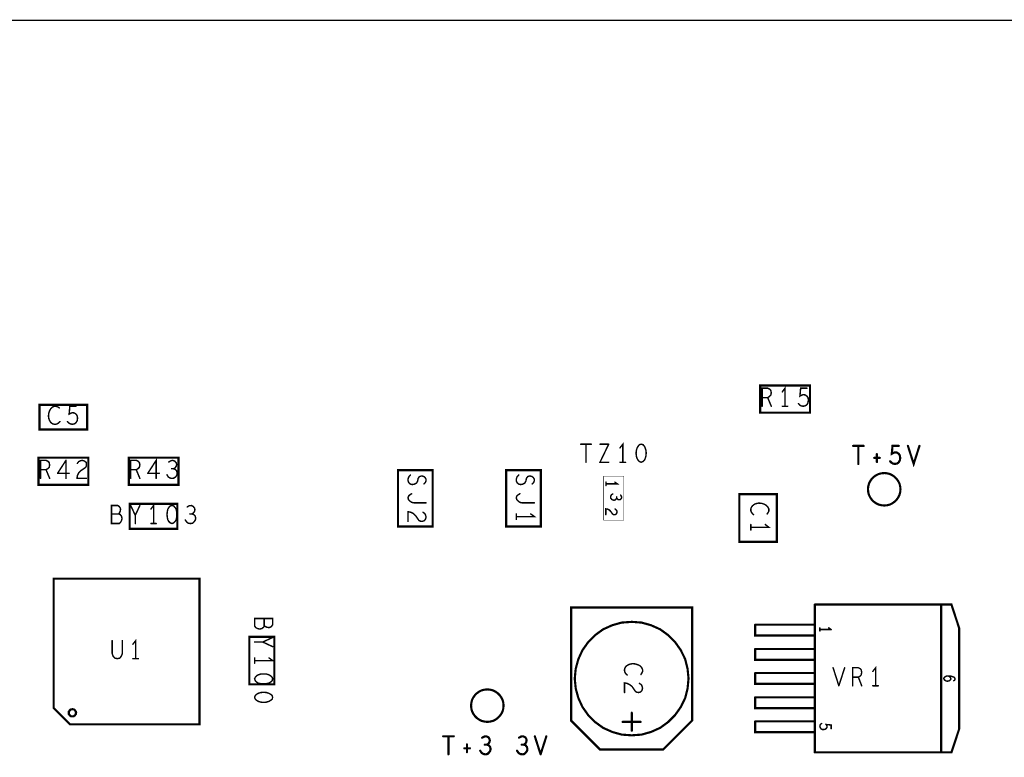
# Model space of a CAD drawing. Extents: x 17.4 to 50.4, y 21.5 to 42.5.
# Tile 33 of 35: x 37.7 to 41.8, y 34.1 to 37.2. Entities that reach past the tile are written whole.
import ezdxf

# ---------------------------------------------------------------- set-up
doc = ezdxf.new("R2010")
doc.units = 0
doc.layers.add('1', color=2, linetype='CONTINUOUS')

msp = doc.modelspace()

# ---------------------------------------------------------------- linework, layer by layer
at = {"layer": '1'}
for points, const_width in [([(20.637, 27.522), (20.547, 27.612), (20.547, 37.107), (20.637, 37.197), (45.867, 37.197)], 0.006), ([(40.998, 35.565), (40.998, 35.678), (40.791, 35.678), (40.791, 35.565), (40.998, 35.565)], 0.009), ([(40.799, 35.592), (40.799, 35.667), (40.822, 35.667), (40.83, 35.663), (40.835, 35.658), (40.837, 35.648), (40.835, 35.638), (40.829, 35.632), (40.822, 35.628), (40.837, 35.592)], 0.006), ([(40.883, 35.652), (40.894, 35.667), (40.894, 35.592)], 0.006), ([(40.971, 35.592), (40.979, 35.594), (40.986, 35.599), (40.99, 35.608), (40.991, 35.618), (40.99, 35.628), (40.985, 35.634), (40.978, 35.639), (40.971, 35.64), (40.965, 35.639), (40.956, 35.634), (40.959, 35.667), (40.985, 35.667)], 0.006), ([(40.822, 35.628), (40.799, 35.628)], 0.006), ([(37.993, 35.495), (37.993, 35.598), (37.795, 35.598), (37.795, 35.495), (37.993, 35.495)], 0.009), ([(37.856, 35.517), (37.849, 35.519), (37.842, 35.524), (37.837, 35.532), (37.834, 35.539), (37.832, 35.55), (37.833, 35.562), (37.837, 35.574), (37.842, 35.582), (37.848, 35.588), (37.857, 35.592), (37.864, 35.592), (37.871, 35.589), (37.877, 35.585)], 0.006), ([(37.932, 35.517), (37.941, 35.519), (37.947, 35.524), (37.952, 35.533), (37.953, 35.543), (37.951, 35.553), (37.947, 35.559), (37.94, 35.564), (37.933, 35.565), (37.927, 35.564), (37.918, 35.559), (37.921, 35.592), (37.947, 35.592)], 0.006), ([(40.883, 35.592), (40.905, 35.592)], 0.006), ([(40.95, 35.603), (40.955, 35.597), (40.962, 35.593), (40.971, 35.592)], 0.006), ([(37.856, 35.517), (37.862, 35.517), (37.869, 35.519), (37.875, 35.523), (37.88, 35.528)], 0.006), ([(37.911, 35.528), (37.917, 35.522), (37.924, 35.518), (37.932, 35.517)], 0.006), ([(40.089, 35.434), (40.045, 35.434)], 0.006), ([(40.067, 35.434), (40.067, 35.359)], 0.006), ([(40.161, 35.434), (40.125, 35.359), (40.161, 35.359)], 0.006), ([(40.161, 35.434), (40.125, 35.434)], 0.006), ([(40.22, 35.359), (40.22, 35.434), (40.208, 35.419)], 0.006), ([(40.276, 35.385), (40.275, 35.397), (40.276, 35.408), (40.279, 35.418), (40.283, 35.425), (40.289, 35.432), (40.296, 35.434)], 0.006), ([(40.313, 35.418), (40.31, 35.425), (40.304, 35.432), (40.296, 35.434)], 0.006), ([(40.313, 35.418), (40.316, 35.408), (40.317, 35.397), (40.316, 35.385), (40.313, 35.375), (40.31, 35.368), (40.304, 35.362)], 0.006), ([(41.177, 35.427), (41.221, 35.427)], 0.009), ([(41.199, 35.352), (41.199, 35.427)], 0.009), ([(41.331, 35.363), (41.337, 35.357), (41.344, 35.353), (41.352, 35.352), (41.361, 35.354), (41.367, 35.359), (41.372, 35.368), (41.373, 35.378), (41.371, 35.388), (41.367, 35.394), (41.36, 35.399), (41.353, 35.4), (41.347, 35.399), (41.338, 35.394), (41.341, 35.427), (41.367, 35.427)], 0.009), ([(41.405, 35.427), (41.429, 35.352), (41.453, 35.427)], 0.009), ([(37.998, 35.265), (37.998, 35.378), (37.791, 35.378), (37.791, 35.265), (37.998, 35.265)], 0.009), ([(37.799, 35.292), (37.799, 35.367)], 0.006), ([(37.822, 35.367), (37.799, 35.367)], 0.006), ([(37.822, 35.367), (37.83, 35.363), (37.835, 35.358), (37.837, 35.348), (37.835, 35.338), (37.829, 35.332), (37.822, 35.328), (37.837, 35.292)], 0.006), ([(37.87, 35.313), (37.905, 35.367)], 0.006), ([(37.905, 35.367), (37.905, 35.292)], 0.006), ([(37.952, 35.354), (37.958, 35.362), (37.965, 35.365), (37.972, 35.367), (37.982, 35.364), (37.989, 35.358), (37.99, 35.35)], 0.006), ([(38.373, 35.265), (38.373, 35.378), (38.166, 35.378), (38.166, 35.265), (38.373, 35.265)], 0.009), ([(38.174, 35.292), (38.174, 35.367), (38.197, 35.367), (38.205, 35.363), (38.21, 35.358), (38.212, 35.348), (38.21, 35.338), (38.204, 35.332), (38.197, 35.328), (38.212, 35.292)], 0.006), ([(38.245, 35.313), (38.28, 35.367), (38.28, 35.292)], 0.006), ([(38.325, 35.307), (38.33, 35.298), (38.338, 35.293), (38.346, 35.292), (38.354, 35.293), (38.362, 35.299), (38.366, 35.307), (38.367, 35.314), (38.365, 35.323), (38.359, 35.329), (38.352, 35.332), (38.358, 35.335), (38.363, 35.342), (38.365, 35.349), (38.363, 35.357), (38.358, 35.363), (38.349, 35.367), (38.341, 35.365), (38.332, 35.36)], 0.006), ([(40.276, 35.385), (40.279, 35.375), (40.283, 35.368), (40.289, 35.362), (40.296, 35.359), (40.304, 35.362)], 0.006), ([(41.265, 35.377), (41.288, 35.377)], 0.009), ([(41.276, 35.393), (41.276, 35.36)], 0.009), ([(37.822, 35.328), (37.799, 35.328)], 0.006), ([(37.986, 35.337), (37.967, 35.324), (37.958, 35.315), (37.952, 35.303), (37.951, 35.292), (37.99, 35.292)], 0.006), ([(37.99, 35.35), (37.99, 35.343), (37.986, 35.337)], 0.006), ([(38.197, 35.328), (38.174, 35.328)], 0.006), ([(38.344, 35.332), (38.352, 35.332)], 0.006), ([(39.429, 35.092), (39.429, 35.326), (39.285, 35.326), (39.285, 35.092), (39.429, 35.092)], 0.009), ([(39.879, 35.092), (39.879, 35.326), (39.735, 35.326), (39.735, 35.092), (39.879, 35.092)], 0.009), ([(40.208, 35.359), (40.231, 35.359)], 0.006), ([(37.87, 35.313), (37.918, 35.313)], 0.006), ([(38.293, 35.313), (38.245, 35.313)], 0.006), ([(39.345, 35.266), (39.337, 35.268), (39.33, 35.274), (39.327, 35.282), (39.327, 35.289), (39.33, 35.298), (39.337, 35.306)], 0.006), ([(39.345, 35.266), (39.354, 35.268), (39.362, 35.272), (39.367, 35.281), (39.369, 35.292), (39.374, 35.299), (39.383, 35.302), (39.392, 35.3), (39.398, 35.295), (39.402, 35.288), (39.402, 35.282), (39.399, 35.275), (39.393, 35.269)], 0.006), ([(39.795, 35.266), (39.787, 35.268), (39.78, 35.274), (39.777, 35.282), (39.777, 35.289), (39.78, 35.298), (39.787, 35.306)], 0.006), ([(39.795, 35.266), (39.804, 35.268), (39.812, 35.272), (39.817, 35.281), (39.819, 35.292), (39.824, 35.299), (39.833, 35.302), (39.842, 35.3), (39.848, 35.295), (39.852, 35.288), (39.852, 35.282)], 0.006), ([(39.852, 35.282), (39.849, 35.275)], 0.006), ([(40.14, 35.118), (40.224, 35.118), (40.224, 35.301), (40.14, 35.301), (40.14, 35.118)], 0.002), ([(41.239, 35.247), (41.24, 35.258), (41.243, 35.27), (41.248, 35.28), (41.255, 35.29), (41.263, 35.298), (41.273, 35.305), (41.283, 35.31), (41.295, 35.313), (41.307, 35.314), (41.318, 35.313), (41.33, 35.31), (41.34, 35.305), (41.35, 35.298), (41.358, 35.29), (41.365, 35.28), (41.37, 35.27), (41.373, 35.258), (41.374, 35.247), (41.373, 35.235), (41.37, 35.223), (41.365, 35.213), (41.358, 35.203), (41.35, 35.195), (41.34, 35.188), (41.33, 35.183), (41.318, 35.18), (41.307, 35.179), (41.295, 35.18), (41.283, 35.183), (41.273, 35.188), (41.263, 35.195), (41.255, 35.203), (41.248, 35.213), (41.243, 35.223), (41.24, 35.235), (41.239, 35.247)], 0.009), ([(39.849, 35.275), (39.843, 35.269)], 0.006), ([(40.15, 35.262), (40.15, 35.276)], 0.006), ([(40.15, 35.269), (40.197, 35.269), (40.187, 35.276)], 0.006), ([(39.342, 35.192), (39.334, 35.198), (39.329, 35.203), (39.327, 35.211), (39.329, 35.218), (39.334, 35.223), (39.342, 35.228)], 0.006), ([(39.792, 35.192), (39.784, 35.198), (39.779, 35.203), (39.777, 35.211), (39.779, 35.218), (39.784, 35.223), (39.792, 35.228)], 0.006), ([(40.178, 35.202), (40.173, 35.205), (40.17, 35.209), (40.169, 35.214), (40.17, 35.219), (40.173, 35.224), (40.178, 35.227)], 0.006), ([(40.178, 35.202), (40.183, 35.201), (40.188, 35.202), (40.192, 35.206), (40.194, 35.21), (40.196, 35.207), (40.2, 35.204), (40.204, 35.203), (40.209, 35.204), (40.213, 35.207), (40.215, 35.212), (40.214, 35.217), (40.211, 35.222)], 0.006), ([(40.194, 35.215), (40.194, 35.21)], 0.006), ([(40.86, 35.226), (40.86, 35.028), (40.704, 35.028), (40.704, 35.226), (40.86, 35.226)], 0.009), ([(38.13, 35.17), (38.132, 35.163), (38.13, 35.154), (38.127, 35.148), (38.124, 35.144), (38.13, 35.142), (38.136, 35.134), (38.138, 35.125), (38.136, 35.117), (38.132, 35.109), (38.126, 35.104), (38.094, 35.104), (38.094, 35.179), (38.12, 35.179), (38.126, 35.175), (38.13, 35.17)], 0.006), ([(38.368, 35.082), (38.368, 35.186), (38.17, 35.186), (38.17, 35.082), (38.368, 35.082)], 0.009), ([(38.193, 35.138), (38.174, 35.179)], 0.006), ([(38.212, 35.179), (38.193, 35.138), (38.193, 35.104)], 0.006), ([(38.269, 35.104), (38.269, 35.179), (38.258, 35.164)], 0.006), ([(38.365, 35.13), (38.366, 35.142), (38.365, 35.153), (38.363, 35.163), (38.359, 35.17), (38.353, 35.177), (38.346, 35.179), (38.338, 35.177), (38.332, 35.17), (38.328, 35.163), (38.326, 35.153), (38.325, 35.142), (38.326, 35.13), (38.328, 35.12), (38.332, 35.113), (38.338, 35.107), (38.346, 35.104), (38.353, 35.107), (38.359, 35.113), (38.363, 35.12), (38.365, 35.13)], 0.006), ([(38.434, 35.148), (38.439, 35.154), (38.441, 35.162), (38.439, 35.169), (38.434, 35.175), (38.426, 35.179), (38.417, 35.178), (38.409, 35.173)], 0.006), ([(39.342, 35.192), (39.352, 35.19), (39.402, 35.19)], 0.006), ([(39.792, 35.192), (39.802, 35.19), (39.852, 35.19)], 0.006), ([(40.169, 35.155), (40.164, 35.16), (40.156, 35.164), (40.149, 35.165), (40.149, 35.141)], 0.006), ([(40.186, 35.141), (40.19, 35.142), (40.194, 35.146), (40.196, 35.152), (40.195, 35.156), (40.193, 35.16), (40.188, 35.164)], 0.006), ([(40.82, 35.144), (40.824, 35.15), (40.827, 35.156), (40.827, 35.164), (40.823, 35.172), (40.817, 35.179), (40.809, 35.184), (40.797, 35.188), (40.785, 35.189), (40.774, 35.187), (40.767, 35.184), (40.759, 35.178), (40.754, 35.171), (40.752, 35.165), (40.752, 35.158), (40.754, 35.152), (40.758, 35.146), (40.763, 35.141)], 0.006), ([(38.124, 35.144), (38.094, 35.144)], 0.006), ([(38.438, 35.112), (38.431, 35.105), (38.423, 35.104), (38.414, 35.105), (38.407, 35.11), (38.401, 35.119)], 0.006), ([(38.42, 35.144), (38.429, 35.144), (38.434, 35.148)], 0.006), ([(38.438, 35.112), (38.443, 35.119), (38.444, 35.127), (38.442, 35.135), (38.435, 35.142), (38.429, 35.144)], 0.006), ([(39.359, 35.136), (39.35, 35.145), (39.338, 35.151), (39.327, 35.153), (39.327, 35.113)], 0.006), ([(39.359, 35.136), (39.372, 35.117), (39.378, 35.114), (39.385, 35.113)], 0.006), ([(39.385, 35.113), (39.393, 35.115), (39.399, 35.121), (39.402, 35.131), (39.4, 35.138), (39.397, 35.145), (39.389, 35.151)], 0.006), ([(39.837, 35.144), (39.852, 35.133), (39.777, 35.133)], 0.006), ([(39.777, 35.144), (39.777, 35.121)], 0.006), ([(40.169, 35.155), (40.177, 35.144), (40.181, 35.141), (40.186, 35.141)], 0.006), ([(38.28, 35.104), (38.258, 35.104)], 0.006), ([(40.752, 35.077), (40.752, 35.1)], 0.006), ([(40.752, 35.088), (40.827, 35.088), (40.812, 35.1)], 0.006), ([(38.46, 34.269), (37.921, 34.269), (37.854, 34.336), (37.854, 34.875), (38.46, 34.875), (38.46, 34.269)], 0.009), ([(40.508, 34.284), (40.508, 34.755), (40.005, 34.755), (40.005, 34.284), (40.125, 34.164), (40.388, 34.164), (40.508, 34.284)], 0.009), ([(41.618, 34.669), (41.586, 34.767), (41.543, 34.767), (41.018, 34.767)], 0.009), ([(41.018, 34.152), (41.018, 34.767)], 0.009), ([(41.543, 34.767), (41.543, 34.152), (41.586, 34.152), (41.618, 34.249), (41.618, 34.669)], 0.009), ([(38.755, 34.673), (38.76, 34.677), (38.764, 34.683), (38.764, 34.709), (38.689, 34.709), (38.689, 34.678), (38.694, 34.671), (38.702, 34.667), (38.71, 34.665), (38.719, 34.667), (38.727, 34.673), (38.729, 34.679), (38.733, 34.676), (38.739, 34.673), (38.748, 34.671), (38.755, 34.673)], 0.006), ([(38.729, 34.679), (38.729, 34.709)], 0.006), ([(40.02, 34.459), (40.024, 34.5), (40.035, 34.54), (40.052, 34.577), (40.076, 34.611), (40.105, 34.64), (40.138, 34.664), (40.176, 34.681), (40.215, 34.692), (40.257, 34.695), (40.298, 34.692), (40.337, 34.681), (40.375, 34.664), (40.408, 34.64), (40.437, 34.611), (40.461, 34.577), (40.479, 34.54), (40.489, 34.5), (40.493, 34.459), (40.489, 34.418), (40.479, 34.378), (40.461, 34.341), (40.437, 34.307), (40.408, 34.278), (40.375, 34.254), (40.337, 34.237), (40.298, 34.226), (40.257, 34.223), (40.215, 34.226), (40.176, 34.237), (40.138, 34.254), (40.105, 34.278), (40.076, 34.307), (40.052, 34.341), (40.035, 34.378), (40.024, 34.418), (40.02, 34.459)], 0.009), ([(41.018, 34.683), (40.77, 34.683)], 0.009), ([(40.77, 34.683), (40.77, 34.638), (41.018, 34.638)], 0.009), ([(41.018, 34.683), (41.018, 34.638)], 0.009), ([(41.039, 34.657), (41.039, 34.67)], 0.006), ([(41.086, 34.663), (41.076, 34.67)], 0.006), ([(38.667, 34.435), (38.667, 34.633), (38.771, 34.633), (38.771, 34.435), (38.667, 34.435)], 0.009), ([(38.764, 34.592), (38.723, 34.611), (38.764, 34.63)], 0.006), ([(41.086, 34.663), (41.039, 34.663)], 0.006), ([(38.097, 34.617), (38.097, 34.563), (38.101, 34.552), (38.109, 34.544), (38.118, 34.542), (38.128, 34.544), (38.135, 34.552), (38.139, 34.563), (38.139, 34.617)], 0.006), ([(38.183, 34.602), (38.195, 34.617), (38.195, 34.542)], 0.006), ([(38.723, 34.611), (38.689, 34.611)], 0.006), ([(38.689, 34.523), (38.689, 34.545)], 0.006), ([(38.689, 34.534), (38.764, 34.534), (38.749, 34.545)], 0.006), ([(40.77, 34.582), (41.018, 34.582), (41.018, 34.537)], 0.009), ([(41.018, 34.537), (40.77, 34.537), (40.77, 34.582)], 0.009), ([(38.183, 34.542), (38.206, 34.542)], 0.006), ([(40.298, 34.505), (40.292, 34.512), (40.284, 34.516), (40.272, 34.52), (40.26, 34.521), (40.249, 34.519), (40.242, 34.516), (40.234, 34.511), (40.229, 34.504), (40.227, 34.497), (40.227, 34.491), (40.229, 34.484), (40.233, 34.478), (40.238, 34.474)], 0.006), ([(40.302, 34.489), (40.302, 34.496), (40.298, 34.505)], 0.006), ([(41.118, 34.429), (41.094, 34.504)], 0.006), ([(41.142, 34.504), (41.118, 34.429)], 0.006), ([(41.175, 34.429), (41.175, 34.504), (41.199, 34.504), (41.207, 34.5), (41.211, 34.495), (41.213, 34.485), (41.211, 34.475), (41.206, 34.469), (41.199, 34.465), (41.213, 34.429)], 0.006), ([(41.259, 34.489), (41.271, 34.504), (41.271, 34.429)], 0.006), ([(38.692, 34.465), (38.689, 34.458), (38.692, 34.45)], 0.006), ([(38.738, 34.438), (38.748, 34.44), (38.755, 34.444), (38.762, 34.45), (38.764, 34.458), (38.762, 34.465), (38.755, 34.471), (38.748, 34.475), (38.738, 34.478), (38.727, 34.478), (38.715, 34.478), (38.705, 34.475), (38.698, 34.471), (38.692, 34.465)], 0.006), ([(40.295, 34.476), (40.299, 34.482), (40.302, 34.489)], 0.006), ([(41.018, 34.482), (40.77, 34.482)], 0.009), ([(40.77, 34.482), (40.77, 34.437), (41.018, 34.437)], 0.009), ([(41.018, 34.482), (41.018, 34.437)], 0.009), ([(41.199, 34.465), (41.175, 34.465)], 0.006), ([(41.599, 34.452), (41.601, 34.456), (41.6, 34.461), (41.596, 34.465), (41.591, 34.467), (41.585, 34.469), (41.575, 34.47), (41.567, 34.47), (41.56, 34.467), (41.556, 34.463), (41.554, 34.459), (41.556, 34.455), (41.56, 34.451), (41.564, 34.449), (41.569, 34.448), (41.574, 34.449), (41.579, 34.451), (41.582, 34.454), (41.584, 34.458), (41.582, 34.463), (41.579, 34.466), (41.573, 34.47)], 0.006), ([(38.692, 34.45), (38.698, 34.444), (38.705, 34.44), (38.715, 34.438), (38.727, 34.437), (38.738, 34.438)], 0.006), ([(40.285, 34.401), (40.278, 34.402), (40.272, 34.406), (40.259, 34.425), (40.25, 34.433), (40.238, 34.439), (40.227, 34.441), (40.227, 34.401)], 0.006), ([(40.289, 34.439), (40.297, 34.433), (40.3, 34.427)], 0.006), ([(40.299, 34.409), (40.302, 34.419), (40.3, 34.427)], 0.006), ([(41.259, 34.429), (41.282, 34.429)], 0.006), ([(41.595, 34.45), (41.599, 34.452)], 0.006), ([(38.748, 34.364), (38.755, 34.368), (38.762, 34.373), (38.764, 34.381), (38.762, 34.389), (38.755, 34.394), (38.748, 34.398), (38.738, 34.401), (38.727, 34.402), (38.715, 34.401), (38.705, 34.398), (38.698, 34.394), (38.692, 34.389), (38.689, 34.381)], 0.006), ([(38.689, 34.381), (38.692, 34.373)], 0.006), ([(39.589, 34.347), (39.59, 34.358), (39.593, 34.37), (39.598, 34.38), (39.605, 34.39), (39.613, 34.398), (39.623, 34.405), (39.633, 34.41), (39.645, 34.413), (39.657, 34.414), (39.668, 34.413), (39.68, 34.41), (39.69, 34.405), (39.7, 34.398), (39.708, 34.39), (39.715, 34.38), (39.72, 34.37), (39.723, 34.358), (39.724, 34.347), (39.723, 34.335), (39.72, 34.323), (39.715, 34.313), (39.708, 34.303), (39.7, 34.295), (39.69, 34.288), (39.68, 34.283), (39.668, 34.28), (39.657, 34.279), (39.645, 34.28), (39.633, 34.283), (39.623, 34.288), (39.613, 34.295), (39.605, 34.303), (39.598, 34.313), (39.593, 34.323), (39.59, 34.335), (39.589, 34.347)], 0.009), ([(40.285, 34.401), (40.293, 34.403), (40.299, 34.409)], 0.006), ([(40.77, 34.381), (41.018, 34.381), (41.018, 34.336)], 0.009), ([(41.018, 34.336), (40.77, 34.336), (40.77, 34.381)], 0.009), ([(38.692, 34.373), (38.698, 34.368), (38.705, 34.364), (38.715, 34.361), (38.727, 34.36), (38.738, 34.361), (38.748, 34.364)], 0.006), ([(37.917, 34.317), (37.917, 34.319), (37.917, 34.322), (37.919, 34.324), (37.92, 34.326), (37.922, 34.328), (37.924, 34.33), (37.926, 34.331), (37.929, 34.331), (37.932, 34.332), (37.934, 34.331), (37.937, 34.331), (37.939, 34.33), (37.941, 34.328), (37.943, 34.326), (37.944, 34.324), (37.946, 34.322), (37.946, 34.319), (37.947, 34.317), (37.946, 34.314), (37.946, 34.311), (37.944, 34.309), (37.943, 34.307), (37.941, 34.305), (37.939, 34.304), (37.937, 34.302), (37.934, 34.302), (37.932, 34.302), (37.929, 34.302), (37.926, 34.302), (37.924, 34.304), (37.922, 34.305), (37.92, 34.307), (37.919, 34.309), (37.917, 34.311), (37.917, 34.314), (37.917, 34.317)], 0.009), ([(40.257, 34.242), (40.257, 34.317)], 0.009), ([(40.294, 34.279), (40.219, 34.279)], 0.009), ([(41.018, 34.281), (40.77, 34.281)], 0.009), ([(40.77, 34.281), (40.77, 34.236), (41.018, 34.236)], 0.009), ([(41.018, 34.281), (41.018, 34.236)], 0.009), ([(41.055, 34.247), (41.049, 34.247), (41.044, 34.25), (41.041, 34.254), (41.039, 34.26), (41.04, 34.265), (41.042, 34.269), (41.046, 34.272)], 0.006), ([(41.055, 34.247), (41.061, 34.248), (41.065, 34.251), (41.068, 34.255), (41.069, 34.259), (41.068, 34.263), (41.065, 34.268), (41.086, 34.266), (41.086, 34.251)], 0.006), ([(39.473, 34.219), (39.517, 34.219)], 0.009), ([(39.495, 34.144), (39.495, 34.219)], 0.009), ([(39.644, 34.218), (39.652, 34.219), (39.661, 34.215), (39.665, 34.209), (39.667, 34.202), (39.665, 34.194), (39.661, 34.188), (39.655, 34.184), (39.662, 34.182), (39.668, 34.175), (39.67, 34.167), (39.669, 34.159), (39.664, 34.152), (39.657, 34.145), (39.649, 34.144), (39.641, 34.145), (39.633, 34.15), (39.627, 34.159)], 0.009), ([(39.635, 34.213), (39.644, 34.218)], 0.009), ([(39.814, 34.215), (39.805, 34.219), (39.797, 34.218), (39.788, 34.213)], 0.009), ([(39.878, 34.144), (39.854, 34.219)], 0.009), ([(39.902, 34.219), (39.878, 34.144)], 0.009), ([(39.572, 34.185), (39.572, 34.153)], 0.009), ([(39.646, 34.184), (39.655, 34.184)], 0.009), ([(39.786, 34.15), (39.794, 34.145), (39.802, 34.144), (39.81, 34.145), (39.817, 34.152), (39.822, 34.159), (39.823, 34.167), (39.821, 34.175), (39.815, 34.182), (39.808, 34.184), (39.814, 34.188), (39.818, 34.194), (39.82, 34.202)], 0.009), ([(39.808, 34.184), (39.799, 34.184)], 0.009), ([(39.814, 34.215), (39.818, 34.209), (39.82, 34.202)], 0.009), ([(39.584, 34.169), (39.561, 34.169)], 0.009), ([(39.78, 34.159), (39.786, 34.15)], 0.009), ([(41.018, 34.152), (41.543, 34.152)], 0.009)]:
    msp.add_lwpolyline(points, dxfattribs=dict(at, const_width=const_width))
for points, const_width in [([(40.8845, 35.652, 1), (40.8815, 35.652, 1)], 0.003), ([(40.9865, 35.667, 1), (40.9835, 35.667, 1)], 0.003), ([(40.8005, 35.628, 1), (40.7975, 35.628, 1)], 0.003), ([(40.8235, 35.628, 1), (40.8205, 35.628, 1)], 0.003), ([(37.8785, 35.585, 1), (37.8755, 35.585, 1)], 0.003), ([(37.9485, 35.592, 1), (37.9455, 35.592, 1)], 0.003), ([(40.8005, 35.592, 1), (40.7975, 35.592, 1)], 0.003), ([(40.8385, 35.592, 1), (40.8355, 35.592, 1)], 0.003), ([(40.8845, 35.592, 1), (40.8815, 35.592, 1)], 0.003), ([(40.8955, 35.592, 1), (40.8925, 35.592, 1)], 0.003), ([(40.9065, 35.592, 1), (40.9035, 35.592, 1)], 0.003), ([(40.9515, 35.603, 1), (40.9485, 35.603, 1)], 0.003), ([(40.9725, 35.592, 1), (40.9695, 35.592, 1)], 0.003), ([(40.9725, 35.592, 1), (40.9695, 35.592, 1)], 0.003), ([(37.8815, 35.528, 1), (37.8785, 35.528, 1)], 0.003), ([(37.9125, 35.528, 1), (37.9095, 35.528, 1)], 0.003), ([(41.00025, 35.565, 1), (40.99575, 35.565, 1)], 0.0045), ([(41.00025, 35.565, 1), (40.99575, 35.565, 1)], 0.0045), ([(37.8575, 35.517, 1), (37.8545, 35.517, 1)], 0.003), ([(37.8575, 35.517, 1), (37.8545, 35.517, 1)], 0.003), ([(37.9335, 35.517, 1), (37.9305, 35.517, 1)], 0.003), ([(37.9335, 35.517, 1), (37.9305, 35.517, 1)], 0.003), ([(37.99525, 35.495, 1), (37.99075, 35.495, 1)], 0.0045), ([(37.99525, 35.495, 1), (37.99075, 35.495, 1)], 0.0045), ([(40.0465, 35.434, 1), (40.0435, 35.434, 1)], 0.003), ([(40.0685, 35.434, 1), (40.0655, 35.434, 1)], 0.003), ([(40.0905, 35.434, 1), (40.0875, 35.434, 1)], 0.003), ([(40.1265, 35.434, 1), (40.1235, 35.434, 1)], 0.003), ([(40.1625, 35.434, 1), (40.1595, 35.434, 1)], 0.003), ([(40.1625, 35.434, 1), (40.1595, 35.434, 1)], 0.003), ([(40.2095, 35.419, 1), (40.2065, 35.419, 1)], 0.003), ([(40.2975, 35.434, 1), (40.2945, 35.434, 1)], 0.003), ([(40.2975, 35.434, 1), (40.2945, 35.434, 1)], 0.003), ([(40.3145, 35.418, 1), (40.3115, 35.418, 1)], 0.003), ([(40.3145, 35.418, 1), (40.3115, 35.418, 1)], 0.003), ([(41.17925, 35.427, 1), (41.17475, 35.427, 1)], 0.0045), ([(41.20125, 35.427, 1), (41.19675, 35.427, 1)], 0.0045), ([(41.22325, 35.427, 1), (41.21875, 35.427, 1)], 0.0045), ([(41.36925, 35.427, 1), (41.36475, 35.427, 1)], 0.0045), ([(41.40725, 35.427, 1), (41.40275, 35.427, 1)], 0.0045), ([(41.45525, 35.427, 1), (41.45075, 35.427, 1)], 0.0045), ([(37.8005, 35.367, 1), (37.7975, 35.367, 1)], 0.003), ([(37.8005, 35.367, 1), (37.7975, 35.367, 1)], 0.003), ([(37.8235, 35.367, 1), (37.8205, 35.367, 1)], 0.003), ([(37.8235, 35.367, 1), (37.8205, 35.367, 1)], 0.003), ([(37.9065, 35.367, 1), (37.9035, 35.367, 1)], 0.003), ([(37.9065, 35.367, 1), (37.9035, 35.367, 1)], 0.003), ([(40.2775, 35.385, 1), (40.2745, 35.385, 1)], 0.003), ([(40.2775, 35.385, 1), (40.2745, 35.385, 1)], 0.003), ([(41.26725, 35.377, 1), (41.26275, 35.377, 1)], 0.0045), ([(41.27825, 35.393, 1), (41.27375, 35.393, 1)], 0.0045), ([(41.29025, 35.377, 1), (41.28575, 35.377, 1)], 0.0045), ([(41.33325, 35.363, 1), (41.32875, 35.363, 1)], 0.0045), ([(37.8005, 35.328, 1), (37.7975, 35.328, 1)], 0.003), ([(37.8235, 35.328, 1), (37.8205, 35.328, 1)], 0.003), ([(37.9535, 35.354, 1), (37.9505, 35.354, 1)], 0.003), ([(37.9875, 35.337, 1), (37.9845, 35.337, 1)], 0.003), ([(37.9875, 35.337, 1), (37.9845, 35.337, 1)], 0.003), ([(37.9915, 35.35, 1), (37.9885, 35.35, 1)], 0.003), ([(37.9915, 35.35, 1), (37.9885, 35.35, 1)], 0.003), ([(38.1755, 35.328, 1), (38.1725, 35.328, 1)], 0.003), ([(38.1985, 35.328, 1), (38.1955, 35.328, 1)], 0.003), ([(38.3335, 35.36, 1), (38.3305, 35.36, 1)], 0.003), ([(38.3455, 35.332, 1), (38.3425, 35.332, 1)], 0.003), ([(38.3535, 35.332, 1), (38.3505, 35.332, 1)], 0.003), ([(40.0685, 35.359, 1), (40.0655, 35.359, 1)], 0.003), ([(40.1625, 35.359, 1), (40.1595, 35.359, 1)], 0.003), ([(40.2095, 35.359, 1), (40.2065, 35.359, 1)], 0.003), ([(40.2215, 35.359, 1), (40.2185, 35.359, 1)], 0.003), ([(40.2325, 35.359, 1), (40.2295, 35.359, 1)], 0.003), ([(40.3055, 35.362, 1), (40.3025, 35.362, 1)], 0.003), ([(40.3055, 35.362, 1), (40.3025, 35.362, 1)], 0.003), ([(41.20125, 35.352, 1), (41.19675, 35.352, 1)], 0.0045), ([(41.27825, 35.36, 1), (41.27375, 35.36, 1)], 0.0045), ([(37.8005, 35.292, 1), (37.7975, 35.292, 1)], 0.003), ([(37.8385, 35.292, 1), (37.8355, 35.292, 1)], 0.003), ([(37.8715, 35.313, 1), (37.8685, 35.313, 1)], 0.003), ([(37.8715, 35.313, 1), (37.8685, 35.313, 1)], 0.003), ([(37.9065, 35.292, 1), (37.9035, 35.292, 1)], 0.003), ([(37.9195, 35.313, 1), (37.9165, 35.313, 1)], 0.003), ([(37.9915, 35.292, 1), (37.9885, 35.292, 1)], 0.003), ([(38.1755, 35.292, 1), (38.1725, 35.292, 1)], 0.003), ([(38.2135, 35.292, 1), (38.2105, 35.292, 1)], 0.003), ([(38.2465, 35.313, 1), (38.2435, 35.313, 1)], 0.003), ([(38.2465, 35.313, 1), (38.2435, 35.313, 1)], 0.003), ([(38.2815, 35.292, 1), (38.2785, 35.292, 1)], 0.003), ([(38.2945, 35.313, 1), (38.2915, 35.313, 1)], 0.003), ([(38.3265, 35.307, 1), (38.3235, 35.307, 1)], 0.003), ([(39.3385, 35.306, 1), (39.3355, 35.306, 1)], 0.003), ([(39.7885, 35.306, 1), (39.7855, 35.306, 1)], 0.003), ([(39.8535, 35.282, 1), (39.8505, 35.282, 1)], 0.003), ([(39.8535, 35.282, 1), (39.8505, 35.282, 1)], 0.003), ([(38.00025, 35.265, 1), (37.99575, 35.265, 1)], 0.0045), ([(38.00025, 35.265, 1), (37.99575, 35.265, 1)], 0.0045), ([(38.37525, 35.265, 1), (38.37075, 35.265, 1)], 0.0045), ([(38.37525, 35.265, 1), (38.37075, 35.265, 1)], 0.0045), ([(39.3465, 35.266, 1), (39.3435, 35.266, 1)], 0.003), ([(39.3465, 35.266, 1), (39.3435, 35.266, 1)], 0.003), ([(39.3945, 35.269, 1), (39.3915, 35.269, 1)], 0.003), ([(39.7965, 35.266, 1), (39.7935, 35.266, 1)], 0.003), ([(39.7965, 35.266, 1), (39.7935, 35.266, 1)], 0.003), ([(39.8445, 35.269, 1), (39.8415, 35.269, 1)], 0.003), ([(39.8505, 35.275, 1), (39.8475, 35.275, 1)], 0.003), ([(39.8505, 35.275, 1), (39.8475, 35.275, 1)], 0.003), ([(40.1515, 35.276, 1), (40.1485, 35.276, 1)], 0.003), ([(40.1515, 35.269, 1), (40.1485, 35.269, 1)], 0.003), ([(40.1515, 35.262, 1), (40.1485, 35.262, 1)], 0.003), ([(40.1885, 35.276, 1), (40.1855, 35.276, 1)], 0.003), ([(41.24125, 35.247, 1), (41.23675, 35.247, 1)], 0.0045), ([(41.24125, 35.247, 1), (41.23675, 35.247, 1)], 0.0045), ([(39.3435, 35.228, 1), (39.3405, 35.228, 1)], 0.003), ([(39.7935, 35.228, 1), (39.7905, 35.228, 1)], 0.003), ([(40.1795, 35.227, 1), (40.1765, 35.227, 1)], 0.003), ([(40.1795, 35.202, 1), (40.1765, 35.202, 1)], 0.003), ([(40.1795, 35.202, 1), (40.1765, 35.202, 1)], 0.003), ([(40.1955, 35.215, 1), (40.1925, 35.215, 1)], 0.003), ([(40.1955, 35.21, 1), (40.1925, 35.21, 1)], 0.003), ([(40.2125, 35.222, 1), (40.2095, 35.222, 1)], 0.003), ([(40.86225, 35.226, 1), (40.85775, 35.226, 1)], 0.0045), ([(40.86225, 35.226, 1), (40.85775, 35.226, 1)], 0.0045), ([(38.1315, 35.17, 1), (38.1285, 35.17, 1)], 0.003), ([(38.1315, 35.17, 1), (38.1285, 35.17, 1)], 0.003), ([(38.1755, 35.179, 1), (38.1725, 35.179, 1)], 0.003), ([(38.2135, 35.179, 1), (38.2105, 35.179, 1)], 0.003), ([(38.2595, 35.164, 1), (38.2565, 35.164, 1)], 0.003), ([(38.4105, 35.173, 1), (38.4075, 35.173, 1)], 0.003), ([(39.3435, 35.192, 1), (39.3405, 35.192, 1)], 0.003), ([(39.3435, 35.192, 1), (39.3405, 35.192, 1)], 0.003), ([(39.4035, 35.19, 1), (39.4005, 35.19, 1)], 0.003), ([(39.7935, 35.192, 1), (39.7905, 35.192, 1)], 0.003), ([(39.7935, 35.192, 1), (39.7905, 35.192, 1)], 0.003), ([(39.8535, 35.19, 1), (39.8505, 35.19, 1)], 0.003), ([(40.1895, 35.164, 1), (40.1865, 35.164, 1)], 0.003), ([(38.0955, 35.144, 1), (38.0925, 35.144, 1)], 0.003), ([(38.1255, 35.144, 1), (38.1225, 35.144, 1)], 0.003), ([(38.1945, 35.138, 1), (38.1915, 35.138, 1)], 0.003), ([(38.3665, 35.13, 1), (38.3635, 35.13, 1)], 0.003), ([(38.3665, 35.13, 1), (38.3635, 35.13, 1)], 0.003), ([(38.4025, 35.119, 1), (38.3995, 35.119, 1)], 0.003), ([(38.4215, 35.144, 1), (38.4185, 35.144, 1)], 0.003), ([(38.4305, 35.144, 1), (38.4275, 35.144, 1)], 0.003), ([(38.4355, 35.148, 1), (38.4325, 35.148, 1)], 0.003), ([(38.4355, 35.148, 1), (38.4325, 35.148, 1)], 0.003), ([(39.3605, 35.136, 1), (39.3575, 35.136, 1)], 0.003), ([(39.3605, 35.136, 1), (39.3575, 35.136, 1)], 0.003), ([(39.3905, 35.151, 1), (39.3875, 35.151, 1)], 0.003), ([(39.7785, 35.144, 1), (39.7755, 35.144, 1)], 0.003), ([(39.7785, 35.133, 1), (39.7755, 35.133, 1)], 0.003), ([(39.7785, 35.121, 1), (39.7755, 35.121, 1)], 0.003), ([(39.8385, 35.144, 1), (39.8355, 35.144, 1)], 0.003), ([(40.1505, 35.141, 1), (40.1475, 35.141, 1)], 0.003), ([(40.1705, 35.155, 1), (40.1675, 35.155, 1)], 0.003), ([(40.1705, 35.155, 1), (40.1675, 35.155, 1)], 0.003), ([(40.1875, 35.141, 1), (40.1845, 35.141, 1)], 0.003), ([(40.1875, 35.141, 1), (40.1845, 35.141, 1)], 0.003), ([(40.7645, 35.141, 1), (40.7615, 35.141, 1)], 0.003), ([(40.8215, 35.144, 1), (40.8185, 35.144, 1)], 0.003), ([(38.1945, 35.104, 1), (38.1915, 35.104, 1)], 0.003), ([(38.2595, 35.104, 1), (38.2565, 35.104, 1)], 0.003), ([(38.2705, 35.104, 1), (38.2675, 35.104, 1)], 0.003), ([(38.2815, 35.104, 1), (38.2785, 35.104, 1)], 0.003), ([(38.37025, 35.082, 1), (38.36575, 35.082, 1)], 0.0045), ([(38.37025, 35.082, 1), (38.36575, 35.082, 1)], 0.0045), ([(38.4395, 35.112, 1), (38.4365, 35.112, 1)], 0.003), ([(38.4395, 35.112, 1), (38.4365, 35.112, 1)], 0.003), ([(39.3285, 35.113, 1), (39.3255, 35.113, 1)], 0.003), ([(39.3865, 35.113, 1), (39.3835, 35.113, 1)], 0.003), ([(39.3865, 35.113, 1), (39.3835, 35.113, 1)], 0.003), ([(39.43125, 35.092, 1), (39.42675, 35.092, 1)], 0.0045), ([(39.43125, 35.092, 1), (39.42675, 35.092, 1)], 0.0045), ([(39.88125, 35.092, 1), (39.87675, 35.092, 1)], 0.0045), ([(39.88125, 35.092, 1), (39.87675, 35.092, 1)], 0.0045), ([(40.1405, 35.118, 1), (40.1395, 35.118, 1)], 0.001), ([(40.1405, 35.118, 1), (40.1395, 35.118, 1)], 0.001), ([(40.7535, 35.1, 1), (40.7505, 35.1, 1)], 0.003), ([(40.7535, 35.088, 1), (40.7505, 35.088, 1)], 0.003), ([(40.7535, 35.077, 1), (40.7505, 35.077, 1)], 0.003), ([(40.8135, 35.1, 1), (40.8105, 35.1, 1)], 0.003), ([(41.02025, 34.767, 1), (41.01575, 34.767, 1)], 0.0045), ([(41.02025, 34.767, 1), (41.01575, 34.767, 1)], 0.0045), ([(41.54525, 34.767, 1), (41.54075, 34.767, 1)], 0.0045), ([(38.7305, 34.709, 1), (38.7275, 34.709, 1)], 0.003), ([(38.7305, 34.679, 1), (38.7275, 34.679, 1)], 0.003), ([(38.7565, 34.673, 1), (38.7535, 34.673, 1)], 0.003), ([(38.7565, 34.673, 1), (38.7535, 34.673, 1)], 0.003), ([(40.77225, 34.683, 1), (40.76775, 34.683, 1)], 0.0045), ([(40.77225, 34.683, 1), (40.76775, 34.683, 1)], 0.0045), ([(41.02025, 34.683, 1), (41.01575, 34.683, 1)], 0.0045), ([(41.02025, 34.683, 1), (41.01575, 34.683, 1)], 0.0045), ([(41.0405, 34.67, 1), (41.0375, 34.67, 1)], 0.003), ([(41.0775, 34.67, 1), (41.0745, 34.67, 1)], 0.003), ([(41.62025, 34.669, 1), (41.61575, 34.669, 1)], 0.0045), ([(41.62025, 34.669, 1), (41.61575, 34.669, 1)], 0.0045), ([(38.7655, 34.63, 1), (38.7625, 34.63, 1)], 0.003), ([(41.02025, 34.638, 1), (41.01575, 34.638, 1)], 0.0045), ([(41.02025, 34.638, 1), (41.01575, 34.638, 1)], 0.0045), ([(41.0405, 34.663, 1), (41.0375, 34.663, 1)], 0.003), ([(41.0405, 34.657, 1), (41.0375, 34.657, 1)], 0.003), ([(41.0875, 34.663, 1), (41.0845, 34.663, 1)], 0.003), ([(41.0875, 34.663, 1), (41.0845, 34.663, 1)], 0.003), ([(38.0985, 34.617, 1), (38.0955, 34.617, 1)], 0.003), ([(38.1405, 34.617, 1), (38.1375, 34.617, 1)], 0.003), ([(38.1845, 34.602, 1), (38.1815, 34.602, 1)], 0.003), ([(38.6905, 34.611, 1), (38.6875, 34.611, 1)], 0.003), ([(38.7245, 34.611, 1), (38.7215, 34.611, 1)], 0.003), ([(38.7655, 34.592, 1), (38.7625, 34.592, 1)], 0.003), ([(38.6905, 34.545, 1), (38.6875, 34.545, 1)], 0.003), ([(38.7505, 34.545, 1), (38.7475, 34.545, 1)], 0.003), ([(40.77225, 34.582, 1), (40.76775, 34.582, 1)], 0.0045), ([(40.77225, 34.582, 1), (40.76775, 34.582, 1)], 0.0045), ([(38.1845, 34.542, 1), (38.1815, 34.542, 1)], 0.003), ([(38.1965, 34.542, 1), (38.1935, 34.542, 1)], 0.003), ([(38.2075, 34.542, 1), (38.2045, 34.542, 1)], 0.003), ([(38.6905, 34.534, 1), (38.6875, 34.534, 1)], 0.003), ([(38.6905, 34.523, 1), (38.6875, 34.523, 1)], 0.003), ([(40.2995, 34.505, 1), (40.2965, 34.505, 1)], 0.003), ([(40.2995, 34.505, 1), (40.2965, 34.505, 1)], 0.003), ([(41.02025, 34.537, 1), (41.01575, 34.537, 1)], 0.0045), ([(41.02025, 34.537, 1), (41.01575, 34.537, 1)], 0.0045), ([(41.0955, 34.504, 1), (41.0925, 34.504, 1)], 0.003), ([(41.1435, 34.504, 1), (41.1405, 34.504, 1)], 0.003), ([(38.6935, 34.465, 1), (38.6905, 34.465, 1)], 0.003), ([(38.6935, 34.465, 1), (38.6905, 34.465, 1)], 0.003), ([(40.2395, 34.474, 1), (40.2365, 34.474, 1)], 0.003), ([(40.2965, 34.476, 1), (40.2935, 34.476, 1)], 0.003), ([(40.3035, 34.489, 1), (40.3005, 34.489, 1)], 0.003), ([(40.3035, 34.489, 1), (40.3005, 34.489, 1)], 0.003), ([(40.77225, 34.482, 1), (40.76775, 34.482, 1)], 0.0045), ([(40.77225, 34.482, 1), (40.76775, 34.482, 1)], 0.0045), ([(41.02025, 34.482, 1), (41.01575, 34.482, 1)], 0.0045), ([(41.02025, 34.482, 1), (41.01575, 34.482, 1)], 0.0045), ([(41.1765, 34.465, 1), (41.1735, 34.465, 1)], 0.003), ([(41.2005, 34.465, 1), (41.1975, 34.465, 1)], 0.003), ([(41.2605, 34.489, 1), (41.2575, 34.489, 1)], 0.003), ([(41.5745, 34.47, 1), (41.5715, 34.47, 1)], 0.003), ([(38.66925, 34.435, 1), (38.66475, 34.435, 1)], 0.0045), ([(38.66925, 34.435, 1), (38.66475, 34.435, 1)], 0.0045), ([(38.6935, 34.45, 1), (38.6905, 34.45, 1)], 0.003), ([(38.6935, 34.45, 1), (38.6905, 34.45, 1)], 0.003), ([(38.7395, 34.438, 1), (38.7365, 34.438, 1)], 0.003), ([(38.7395, 34.438, 1), (38.7365, 34.438, 1)], 0.003), ([(40.02225, 34.459, 1), (40.01775, 34.459, 1)], 0.0045), ([(40.02225, 34.459, 1), (40.01775, 34.459, 1)], 0.0045), ([(40.2905, 34.439, 1), (40.2875, 34.439, 1)], 0.003), ([(40.3015, 34.427, 1), (40.2985, 34.427, 1)], 0.003), ([(40.3015, 34.427, 1), (40.2985, 34.427, 1)], 0.003), ([(41.02025, 34.437, 1), (41.01575, 34.437, 1)], 0.0045), ([(41.02025, 34.437, 1), (41.01575, 34.437, 1)], 0.0045), ([(41.1195, 34.429, 1), (41.1165, 34.429, 1)], 0.003), ([(41.1195, 34.429, 1), (41.1165, 34.429, 1)], 0.003), ([(41.1765, 34.429, 1), (41.1735, 34.429, 1)], 0.003), ([(41.2145, 34.429, 1), (41.2115, 34.429, 1)], 0.003), ([(41.2605, 34.429, 1), (41.2575, 34.429, 1)], 0.003), ([(41.2725, 34.429, 1), (41.2695, 34.429, 1)], 0.003), ([(41.2835, 34.429, 1), (41.2805, 34.429, 1)], 0.003), ([(41.5965, 34.45, 1), (41.5935, 34.45, 1)], 0.003), ([(41.6005, 34.452, 1), (41.5975, 34.452, 1)], 0.003), ([(41.6005, 34.452, 1), (41.5975, 34.452, 1)], 0.003), ([(38.6905, 34.381, 1), (38.6875, 34.381, 1)], 0.003), ([(38.6905, 34.381, 1), (38.6875, 34.381, 1)], 0.003), ([(40.2285, 34.401, 1), (40.2255, 34.401, 1)], 0.003), ([(40.2865, 34.401, 1), (40.2835, 34.401, 1)], 0.003), ([(40.2865, 34.401, 1), (40.2835, 34.401, 1)], 0.003), ([(40.3005, 34.409, 1), (40.2975, 34.409, 1)], 0.003), ([(40.3005, 34.409, 1), (40.2975, 34.409, 1)], 0.003), ([(40.77225, 34.381, 1), (40.76775, 34.381, 1)], 0.0045), ([(40.77225, 34.381, 1), (40.76775, 34.381, 1)], 0.0045), ([(38.6935, 34.373, 1), (38.6905, 34.373, 1)], 0.003), ([(38.6935, 34.373, 1), (38.6905, 34.373, 1)], 0.003), ([(38.7495, 34.364, 1), (38.7465, 34.364, 1)], 0.003), ([(38.7495, 34.364, 1), (38.7465, 34.364, 1)], 0.003), ([(39.59125, 34.347, 1), (39.58675, 34.347, 1)], 0.0045), ([(39.59125, 34.347, 1), (39.58675, 34.347, 1)], 0.0045), ([(37.91925, 34.317, 1), (37.91475, 34.317, 1)], 0.0045), ([(37.91925, 34.317, 1), (37.91475, 34.317, 1)], 0.0045), ([(40.25925, 34.317, 1), (40.25475, 34.317, 1)], 0.0045), ([(41.02025, 34.336, 1), (41.01575, 34.336, 1)], 0.0045), ([(41.02025, 34.336, 1), (41.01575, 34.336, 1)], 0.0045), ([(38.46225, 34.269, 1), (38.45775, 34.269, 1)], 0.0045), ([(38.46225, 34.269, 1), (38.45775, 34.269, 1)], 0.0045), ([(40.22125, 34.279, 1), (40.21675, 34.279, 1)], 0.0045), ([(40.29625, 34.279, 1), (40.29175, 34.279, 1)], 0.0045), ([(40.51025, 34.284, 1), (40.50575, 34.284, 1)], 0.0045), ([(40.51025, 34.284, 1), (40.50575, 34.284, 1)], 0.0045), ([(40.77225, 34.281, 1), (40.76775, 34.281, 1)], 0.0045), ([(40.77225, 34.281, 1), (40.76775, 34.281, 1)], 0.0045), ([(41.02025, 34.281, 1), (41.01575, 34.281, 1)], 0.0045), ([(41.02025, 34.281, 1), (41.01575, 34.281, 1)], 0.0045), ([(41.0475, 34.272, 1), (41.0445, 34.272, 1)], 0.003), ([(39.47525, 34.219, 1), (39.47075, 34.219, 1)], 0.0045), ([(39.49725, 34.219, 1), (39.49275, 34.219, 1)], 0.0045), ([(39.51925, 34.219, 1), (39.51475, 34.219, 1)], 0.0045), ([(39.64625, 34.218, 1), (39.64175, 34.218, 1)], 0.0045), ([(39.64625, 34.218, 1), (39.64175, 34.218, 1)], 0.0045), ([(39.85625, 34.219, 1), (39.85175, 34.219, 1)], 0.0045), ([(39.90425, 34.219, 1), (39.89975, 34.219, 1)], 0.0045), ([(40.25925, 34.242, 1), (40.25475, 34.242, 1)], 0.0045), ([(41.02025, 34.236, 1), (41.01575, 34.236, 1)], 0.0045), ([(41.02025, 34.236, 1), (41.01575, 34.236, 1)], 0.0045), ([(41.0565, 34.247, 1), (41.0535, 34.247, 1)], 0.003), ([(41.0565, 34.247, 1), (41.0535, 34.247, 1)], 0.003), ([(41.0875, 34.251, 1), (41.0845, 34.251, 1)], 0.003), ([(39.57425, 34.185, 1), (39.56975, 34.185, 1)], 0.0045), ([(39.63725, 34.213, 1), (39.63275, 34.213, 1)], 0.0045), ([(39.64825, 34.184, 1), (39.64375, 34.184, 1)], 0.0045), ([(39.65725, 34.184, 1), (39.65275, 34.184, 1)], 0.0045), ([(39.79025, 34.213, 1), (39.78575, 34.213, 1)], 0.0045), ([(39.80125, 34.184, 1), (39.79675, 34.184, 1)], 0.0045), ([(39.81025, 34.184, 1), (39.80575, 34.184, 1)], 0.0045), ([(39.81625, 34.215, 1), (39.81175, 34.215, 1)], 0.0045), ([(39.81625, 34.215, 1), (39.81175, 34.215, 1)], 0.0045), ([(39.82225, 34.202, 1), (39.81775, 34.202, 1)], 0.0045), ([(39.82225, 34.202, 1), (39.81775, 34.202, 1)], 0.0045), ([(39.49725, 34.144, 1), (39.49275, 34.144, 1)], 0.0045), ([(39.56325, 34.169, 1), (39.55875, 34.169, 1)], 0.0045), ([(39.57425, 34.153, 1), (39.56975, 34.153, 1)], 0.0045), ([(39.58625, 34.169, 1), (39.58175, 34.169, 1)], 0.0045), ([(39.62925, 34.159, 1), (39.62475, 34.159, 1)], 0.0045), ([(39.78225, 34.159, 1), (39.77775, 34.159, 1)], 0.0045), ([(39.78825, 34.15, 1), (39.78375, 34.15, 1)], 0.0045), ([(39.78825, 34.15, 1), (39.78375, 34.15, 1)], 0.0045), ([(39.88025, 34.144, 1), (39.87575, 34.144, 1)], 0.0045), ([(39.88025, 34.144, 1), (39.87575, 34.144, 1)], 0.0045), ([(41.02025, 34.152, 1), (41.01575, 34.152, 1)], 0.0045), ([(41.02025, 34.152, 1), (41.01575, 34.152, 1)], 0.0045), ([(41.54525, 34.152, 1), (41.54075, 34.152, 1)], 0.0045)]:
    msp.add_lwpolyline(points, format="xyb", close=True, dxfattribs=dict(at, const_width=const_width))

doc.saveas('drawing.dxf')
